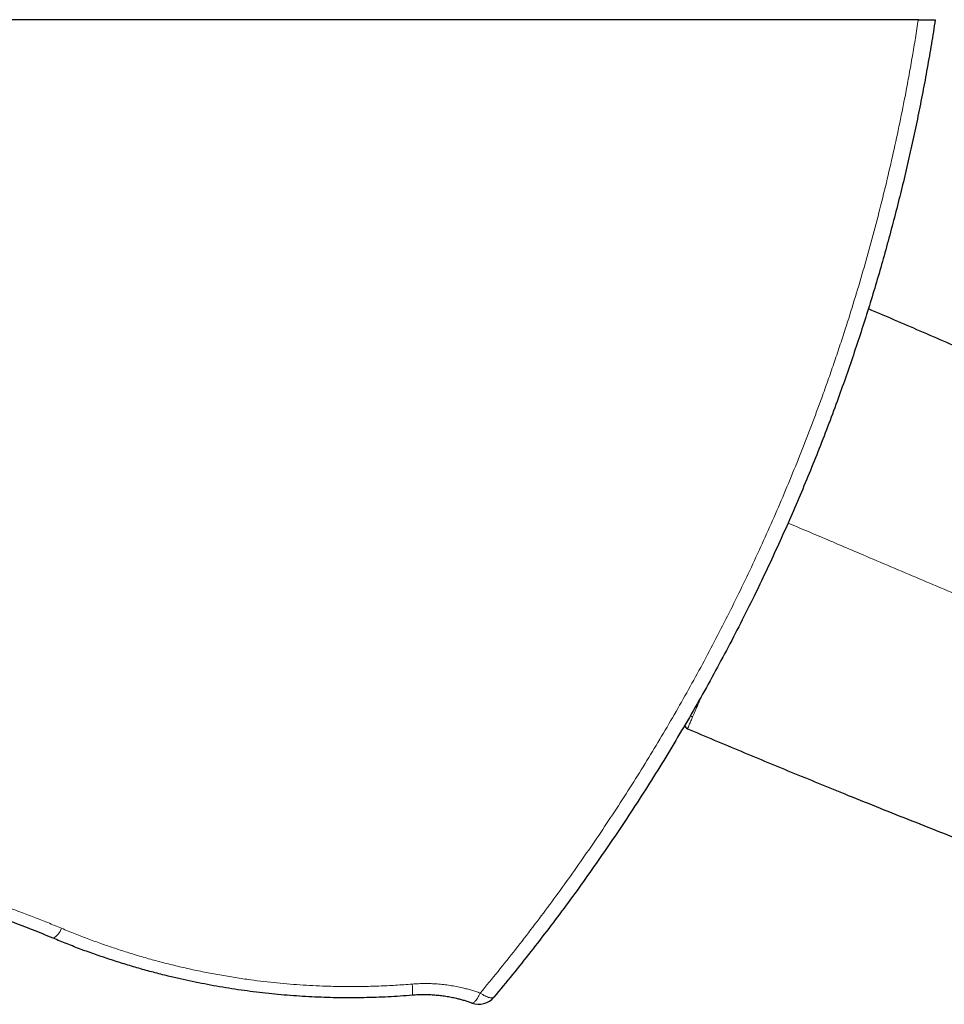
# Model space of a CAD drawing. Header units: millimetres. Extents: x 8 to 1339, y 12 to 1557.
# Tile 3 of 46: x 579 to 672, y 141 to 240. Entities that reach past the tile are written whole.
import ezdxf

# ---------------------------------------------------------------- set-up
doc = ezdxf.new("R2010")
doc.units = ezdxf.units.MM

msp = doc.modelspace()

# ---------------------------------------------------------------- linework, layer by layer
at = {"color": 7, "linetype": 'Continuous', "lineweight": 30}
msp.add_line((668.938, 240.316), (414.584, 240.316), dxfattribs=at)
at = {"color": 252, "linetype": 'Continuous', "lineweight": 0}
for p, q in [((647.146, 172.328), (646.972, 171.919)), ((646.231, 170.177), (646.238, 170.194))]:
    msp.add_line(p, q, dxfattribs=at)
at = {"color": 252, "linetype": 'Continuous', "lineweight": 0, "flags": 128}
for points in [[(624.047, 141.405), (624.087, 141.398), (624.131, 141.405), (624.18, 141.424), (624.233, 141.457), (624.289, 141.503), (624.348, 141.562), (624.409, 141.632), (624.473, 141.715), (624.539, 141.808), (624.606, 141.912), (624.673, 142.026), (624.741, 142.148), (624.809, 142.279), (624.877, 142.416)], [(626.258, 142.007), (626.221, 141.973), (626.174, 141.949), (626.118, 141.933), (626.052, 141.926), (625.978, 141.928), (625.895, 141.939), (625.804, 141.959), (625.706, 141.988), (625.601, 142.026), (625.49, 142.072), (625.375, 142.126), (625.255, 142.188), (625.131, 142.258), (625.005, 142.334), (624.877, 142.416)]]:
    msp.add_lwpolyline(points, dxfattribs=at)
at = {"color": 7, "linetype": 'Continuous', "lineweight": 30}
for centre, radius, start, end in [((645.926, 169.461), 0.5, 192.98595, 246.9946), ((624.722, 143.288), 2, 250.28317, 320.19273)]:
    msp.add_arc(centre, radius, start, end, dxfattribs=at)
at = {"color": 252, "linetype": 'Continuous', "lineweight": 0}
for centre, radius, start, end in [((581.182, 149.42), 1.656, 296.3028, 342.96975), ((612.306, 142.651), 5.767, 355.46845, 6.67327)]:
    msp.add_arc(centre, radius, start, end, dxfattribs=at)
for points, knots in [([(624.877, 142.416), (625.476, 143.144), (626.676, 144.598), (628.436, 146.811), (630.168, 149.049), (631.87, 151.314), (633.54, 153.604), (635.183, 155.924), (636.797, 158.274), (638.383, 160.654), (639.935, 163.058), (641.455, 165.487), (642.941, 167.939), (644.399, 170.424), (645.827, 172.941), (647.225, 175.491), (648.588, 178.063), (649.915, 180.658), (651.205, 183.275), (652.462, 185.919), (653.684, 188.59), (654.87, 191.288), (656.018, 194.007), (657.128, 196.746), (658.198, 199.505), (659.097, 201.925), (659.838, 203.999), (660.437, 205.722), (661.02, 207.45), (661.714, 209.573), (662.506, 212.095), (663.376, 215.024), (664.203, 217.969), (664.987, 220.935), (665.727, 223.919), (666.424, 226.923), (667.075, 229.941), (667.599, 232.57), (668.017, 234.803), (668.341, 236.636), (668.651, 238.473), (668.842, 239.702), (668.938, 240.316)], [0, 0, 0, 0, 0.026258, 0.052517, 0.078774, 0.105075, 0.131377, 0.157678, 0.184182, 0.210687, 0.237191, 0.26374, 0.29029, 0.316839, 0.343713, 0.370589, 0.397463, 0.424385, 0.451309, 0.478231, 0.505368, 0.532507, 0.559645, 0.586833, 0.614023, 0.641211, 0.657928, 0.674645, 0.691367, 0.708089, 0.736026, 0.763963, 0.791925, 0.819887, 0.847984, 0.87608, 0.904203, 0.932326, 0.949242, 0.966157, 0.983079, 1, 1, 1, 1]), ([(675.081, 181.514), (673.182, 182.321), (669.383, 183.936), (664.092, 186.186), (659.577, 188.106), (656.961, 189.218), (655.838, 189.695)], [0, 0, 0, 0, 0.296134, 0.59226, 0.82492, 1, 1, 1, 1]), ([(646.972, 171.919), (646.911, 171.777), (646.791, 171.495), (646.631, 171.117), (646.485, 170.774), (646.353, 170.463), (646.276, 170.284), (646.238, 170.194)], [0, 0, 0, 0, 0.2009961, 0.4012273, 0.6009828, 0.8005069, 1, 1, 1, 1]), ([(646.231, 170.177), (646.2, 170.192), (646.137, 170.224), (646.064, 170.284), (646.031, 170.331), (646.018, 170.349)], [0, 0, 0, 0, 0.368104, 0.760085, 1, 1, 1, 1]), ([(646.231, 170.176), (646.192, 170.085), (646.114, 169.902), (646.018, 169.676), (645.936, 169.483), (645.869, 169.326), (645.817, 169.202), (645.777, 169.109), (645.75, 169.046), (645.734, 169.007), (645.732, 169.003), (645.731, 169)], [0, 0, 0, 0, 0.111255, 0.222672, 0.334299, 0.446157, 0.558243, 0.668525, 0.778956, 0.889474, 1, 1, 1, 1]), ([(501.458, 148.935), (502.105, 149.202), (503.4, 149.737), (505.36, 150.49), (507.329, 151.204), (509.309, 151.876), (511.304, 152.511), (513.302, 153.102), (515.3, 153.651), (517.297, 154.157), (519.306, 154.625), (521.225, 155.032), (523.051, 155.385), (524.782, 155.69), (526.519, 155.966), (528.262, 156.213), (530.02, 156.432), (531.791, 156.622), (533.576, 156.783), (535.364, 156.913), (537.154, 157.013), (538.957, 157.083), (540.772, 157.122), (542.598, 157.129), (544.425, 157.105), (546.25, 157.049), (547.977, 156.966), (549.605, 156.861), (551.135, 156.741), (552.738, 156.59), (554.413, 156.407), (556.159, 156.186), (557.9, 155.936), (559.636, 155.657), (561.374, 155.348), (563.114, 155.008), (564.856, 154.637), (566.589, 154.237), (568.313, 153.808), (570.037, 153.348), (571.761, 152.857), (573.484, 152.333), (575.195, 151.782), (576.893, 151.202), (578.489, 150.626), (579.984, 150.06), (581.381, 149.509), (582.304, 149.126), (582.765, 148.935)], [0, 0, 0, 0, 0.02555, 0.0511, 0.076335, 0.101577, 0.126818, 0.152053, 0.176757, 0.201468, 0.226178, 0.250883, 0.271858, 0.292839, 0.313822, 0.334803, 0.355778, 0.377092, 0.398411, 0.419733, 0.441053, 0.462367, 0.484064, 0.505767, 0.527472, 0.549176, 0.570873, 0.589122, 0.607372, 0.625621, 0.646584, 0.667551, 0.688521, 0.709489, 0.730451, 0.751748, 0.773051, 0.794355, 0.815658, 0.836955, 0.858627, 0.880304, 0.901984, 0.923662, 0.945334, 0.963556, 0.981778, 1, 1, 1, 1]), ([(582.765, 148.935), (583.22, 148.747), (584.13, 148.371), (585.511, 147.84), (586.902, 147.334), (588.309, 146.855), (589.729, 146.401), (591.164, 145.974), (592.608, 145.576), (594.084, 145.2), (595.592, 144.849), (597.131, 144.525), (598.679, 144.232), (600.234, 143.971), (601.712, 143.755), (603.112, 143.578), (604.432, 143.435), (605.749, 143.316), (607.062, 143.22), (608.37, 143.147), (609.799, 143.093), (611.35, 143.065), (613.021, 143.072), (614.693, 143.116), (616.365, 143.195), (617.477, 143.279), (618.034, 143.321)], [0, 0, 0, 0, 0.041486, 0.08298, 0.124475, 0.16596, 0.207725, 0.249498, 0.291272, 0.333036, 0.376721, 0.420423, 0.464129, 0.50783, 0.551515, 0.588211, 0.624911, 0.661607, 0.697741, 0.733878, 0.770012, 0.815997, 0.862001, 0.908012, 0.954016, 1, 1, 1, 1]), ([(618.034, 143.321), (618.244, 143.336), (618.665, 143.366), (619.298, 143.379), (619.929, 143.37), (620.565, 143.336), (621.204, 143.276), (621.845, 143.191), (622.48, 143.08), (623.051, 142.957), (623.557, 142.831), (624.002, 142.705), (624.442, 142.569), (624.732, 142.467), (624.877, 142.416)], [0, 0, 0, 0, 0.0899956, 0.1800754, 0.2701566, 0.360154, 0.452927, 0.5457878, 0.6386513, 0.731428, 0.7984469, 0.8654659, 0.9327329, 1, 1, 1, 1])]:
    msp.add_open_spline(points, degree=3, knots=knots, dxfattribs=at)
at = {"color": 7, "linetype": 'Continuous', "lineweight": 30}
for points, knots in [([(670.641, 240.316), (670.513, 239.504), (670.256, 237.882), (669.834, 235.455), (669.384, 233.035), (668.904, 230.62), (668.395, 228.211), (667.856, 225.808), (667.289, 223.414), (666.692, 221.026), (666.066, 218.646), (665.411, 216.274), (664.727, 213.911), (664.015, 211.556), (663.274, 209.21), (662.505, 206.873), (661.707, 204.547), (660.853, 202.153), (659.941, 199.694), (658.967, 197.173), (657.959, 194.666), (656.918, 192.172), (655.843, 189.692), (654.735, 187.225), (653.594, 184.775), (652.368, 182.231), (651.05, 179.595), (649.636, 176.87), (648.182, 174.168), (646.681, 171.479), (645.134, 168.805), (643.541, 166.146), (641.908, 163.513), (640.263, 160.95), (638.611, 158.457), (636.953, 156.033), (635.259, 153.634), (633.53, 151.258), (631.766, 148.906), (629.965, 146.579), (628.133, 144.276), (626.883, 142.763), (626.258, 142.007)], [0, 0, 0, 0, 0.022269, 0.044538, 0.066821, 0.089104, 0.111435, 0.133768, 0.156101, 0.178433, 0.200817, 0.223203, 0.24559, 0.267974, 0.290408, 0.312842, 0.335289, 0.357737, 0.382456, 0.407177, 0.431898, 0.456617, 0.481405, 0.506194, 0.530984, 0.555771, 0.583975, 0.612178, 0.640406, 0.668634, 0.697178, 0.725721, 0.75429, 0.782858, 0.809948, 0.837038, 0.864149, 0.89126, 0.918434, 0.945609, 0.972804, 1, 1, 1, 1]), ([(668.938, 240.316), (669.01, 240.316), (669.154, 240.316), (669.363, 240.316), (669.564, 240.316), (669.753, 240.316), (669.929, 240.316), (670.09, 240.316), (670.232, 240.316), (670.354, 240.316), (670.457, 240.316), (670.539, 240.316), (670.597, 240.316), (670.634, 240.316), (670.639, 240.316), (670.641, 240.316)], [0, 0, 0, 0, 0.076637, 0.153514, 0.230143, 0.306809, 0.383722, 0.460389, 0.5366, 0.613051, 0.689271, 0.766508, 0.843982, 0.921231, 1, 1, 1, 1]), ([(663.914, 211.253), (665.64, 210.515), (669.153, 209.012), (674.437, 206.706), (680.087, 204.202), (686.038, 201.522), (690.2, 199.605), (692.281, 198.646)], [0, 0, 0, 0, 0.181381, 0.369252, 0.557131, 0.778565, 1, 1, 1, 1]), ([(645.731, 169), (647.521, 168.244), (651.103, 166.73), (656.492, 164.5), (662.215, 162.168), (668.274, 159.741), (672.543, 158.074), (674.677, 157.241)], [0, 0, 0, 0, 0.186651, 0.373313, 0.559983, 0.779991, 1, 1, 1, 1]), ([(581.916, 147.935), (581.573, 148.078), (580.888, 148.362), (579.853, 148.776), (578.812, 149.179), (577.655, 149.613), (576.381, 150.073), (574.988, 150.553), (573.584, 151.015), (572.171, 151.457), (570.749, 151.88), (569.334, 152.278), (567.928, 152.653), (566.53, 153.004), (565.125, 153.337), (563.714, 153.65), (562.295, 153.944), (560.883, 154.216), (559.477, 154.466), (558.079, 154.696), (556.676, 154.906), (555.268, 155.097), (553.856, 155.269), (552.552, 155.41), (551.358, 155.524), (550.274, 155.616), (549.188, 155.696), (547.764, 155.787), (546.001, 155.871), (544.13, 155.923), (542.492, 155.94), (541.087, 155.936), (539.508, 155.909), (537.758, 155.852), (535.835, 155.752), (533.914, 155.617), (532.054, 155.451), (530.256, 155.258), (528.52, 155.042), (526.788, 154.796), (525.083, 154.525), (523.408, 154.23), (521.752, 153.91), (520.094, 153.562), (518.434, 153.184), (516.781, 152.779), (515.136, 152.347), (513.499, 151.888), (511.869, 151.403), (510.249, 150.891), (508.639, 150.352), (507.038, 149.787), (505.448, 149.196), (503.869, 148.581), (502.827, 148.151), (502.306, 147.935)], [0, 0, 0, 0, 0.013832, 0.027664, 0.041503, 0.055343, 0.07354, 0.091738, 0.109935, 0.128175, 0.146416, 0.164656, 0.18231, 0.199965, 0.217619, 0.235314, 0.253009, 0.270704, 0.287967, 0.305231, 0.322494, 0.339796, 0.357099, 0.374401, 0.387618, 0.400834, 0.414059, 0.427283, 0.45281, 0.478337, 0.495392, 0.512448, 0.529504, 0.552859, 0.576215, 0.599613, 0.623012, 0.644281, 0.66555, 0.686851, 0.708152, 0.728614, 0.749083, 0.769894, 0.790706, 0.811516, 0.832392, 0.85327, 0.874147, 0.895089, 0.916034, 0.936976, 0.957984, 0.978993, 1, 1, 1, 1]), ([(618.055, 142.195), (617.649, 142.164), (616.839, 142.101), (615.619, 142.032), (614.397, 141.98), (613.171, 141.947), (611.945, 141.935), (610.715, 141.941), (609.482, 141.968), (608.245, 142.014), (607.009, 142.08), (605.771, 142.166), (604.533, 142.272), (603.293, 142.399), (602.057, 142.545), (600.822, 142.712), (599.591, 142.898), (598.362, 143.104), (597.138, 143.33), (595.917, 143.575), (594.702, 143.84), (593.399, 144.146), (592.011, 144.499), (590.539, 144.903), (589.076, 145.337), (587.622, 145.8), (586.179, 146.29), (584.745, 146.81), (583.323, 147.355), (582.385, 147.742), (581.916, 147.935)], [0, 0, 0, 0, 0.032718, 0.065445, 0.098357, 0.13127, 0.16422, 0.19717, 0.230469, 0.263767, 0.297105, 0.330443, 0.364026, 0.397609, 0.431232, 0.464855, 0.498541, 0.532226, 0.565951, 0.599675, 0.633409, 0.667151, 0.708652, 0.750153, 0.791725, 0.833296, 0.874938, 0.916579, 0.95829, 1, 1, 1, 1]), ([(624.047, 141.405), (623.921, 141.449), (623.668, 141.537), (623.283, 141.657), (622.893, 141.766), (622.454, 141.876), (621.965, 141.981), (621.424, 142.076), (620.876, 142.151), (620.323, 142.204), (619.765, 142.237), (619.2, 142.247), (618.629, 142.236), (618.246, 142.209), (618.055, 142.195)], [0, 0, 0, 0, 0.067263, 0.134588, 0.201978, 0.269433, 0.359537, 0.449897, 0.540425, 0.631313, 0.722378, 0.81372, 0.906761, 1, 1, 1, 1])]:
    msp.add_open_spline(points, degree=3, knots=knots, dxfattribs=at)

doc.saveas('drawing.dxf')
